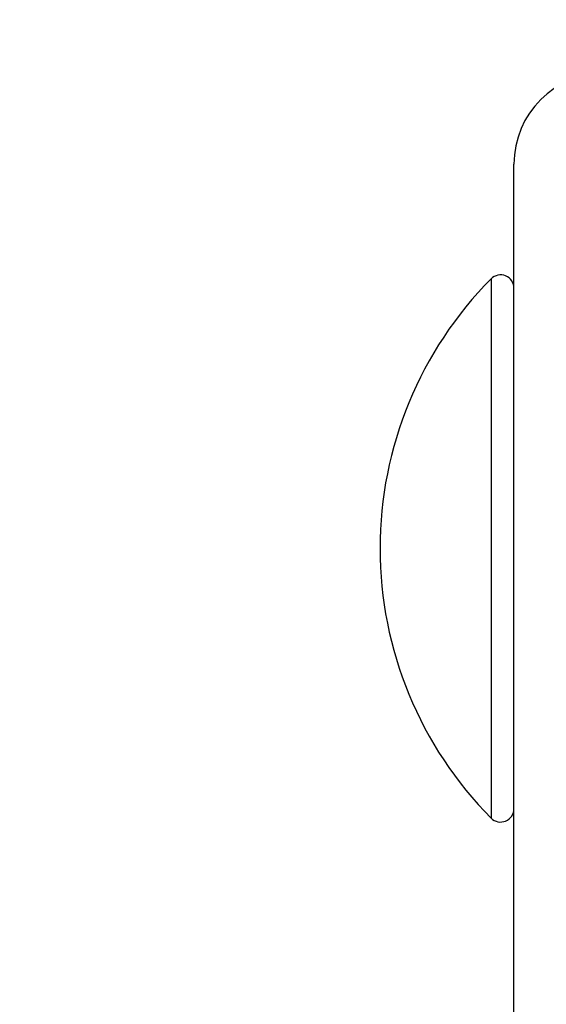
# Model space of a CAD drawing. Header units: inches. Extents: x 0.2 to 10.8, y 0.2 to 8.2.
# Tile 16 of 57: x 3.0751 to 3.1039, y 6.9114 to 6.9653. Entities that reach past the tile are written whole.
import ezdxf

# ---------------------------------------------------------------- set-up
doc = ezdxf.new("R2010")
doc.units = ezdxf.units.IN
doc.header["$MEASUREMENT"] = 0
doc.layers.add('DIMENSIONS', color=140, linetype='Continuous', lineweight=25)
doc.styles.add('SLDTEXTSTYLE0', font='TXT', dxfattribs={"width": 0.7})
doc.dimstyles.new('SLDDIMSTYLE0', dxfattribs={"dimtxt": 0.0849609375, "dimasz": 0.13, "dimexe": 0, "dimexo": 0.0625, "dimgap": 0.021240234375, "dimtad": 0, "dimtih": 1, "dimtoh": 1, "dimlfac": 24, "dimrnd": 1e-09, "dimzin": 12, "dimdsep": 46, "dimtxsty": 'SLDTEXTSTYLE0', "dimsah": 1, "dimcen": 0.09, "dimadec": 0, "dimazin": 3, "dimtfac": 1, "dimtofl": 0, "dimtmove": 0, "dimatfit": 3, "dimfxl": 0, "dimfrac": 2, "dimtolj": 1, "dimtzin": 12, "dimarcsym": 0})
doc.dimstyles.new('SLDDIMSTYLE2', dxfattribs={"dimtxt": 0.0849609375, "dimasz": 0.13, "dimexe": 0, "dimexo": 0.0625, "dimgap": 0.021240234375, "dimtad": 0, "dimtih": 1, "dimtoh": 1, "dimlfac": 24, "dimrnd": 1e-09, "dimzin": 4, "dimdsep": 46, "dimtxsty": 'SLDTEXTSTYLE0', "dimsah": 1, "dimcen": 0.09, "dimadec": 0, "dimazin": 1, "dimtfac": 1, "dimtmove": 0, "dimatfit": 0, "dimfxl": 0, "dimfrac": 2, "dimtolj": 1, "dimtzin": 12, "dimarcsym": 0})

# ---------------------------------------------------------------- blocks, each defined once
blk = doc.blocks.new('_D_7')
at = {"layer": 'DIMENSIONS'}
for p, q in [((3.102157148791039, 7.007391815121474), (3.102157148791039, 7.58525926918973)), ((5.237573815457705, 7.007391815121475), (5.237573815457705, 7.58525926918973)), ((3.102157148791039, 7.460259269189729), (3.843205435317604, 7.460259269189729)), ((3.958330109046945, 7.460259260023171), (3.929800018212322, 7.460259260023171)), ((3.929800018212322, 7.460259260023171), (3.929800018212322, 7.325228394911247)), ((4.35215727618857, 7.460259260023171), (4.380687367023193, 7.460259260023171)), ((4.380687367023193, 7.460259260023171), (4.380687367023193, 7.325228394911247)), ((5.237573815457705, 7.460259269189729), (4.467281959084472, 7.460259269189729)), ((3.929800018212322, 7.325228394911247), (3.958330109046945, 7.325228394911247)), ((4.380687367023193, 7.325228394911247), (4.35215727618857, 7.325228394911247))]:
    blk.add_line(p, q, dxfattribs=at)
for points in [[(3.102157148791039, 7.460259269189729), (3.232157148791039, 7.440259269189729), (3.232157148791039, 7.480259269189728)], [(5.237573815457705, 7.460259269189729), (5.107573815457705, 7.480259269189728), (5.107573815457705, 7.440259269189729)]]:
    blk.add_solid(points, dxfattribs=at)
at = {"layer": 'DIMENSIONS', "char_height": 0.08333333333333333, "attachment_point": 1, "style": 'SLDTEXTSTYLE0'}
for s, insert in [('51.25', (3.993669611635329, 7.58670163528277)), ('1301.8', (3.958330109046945, 7.432650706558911))]:
    blk.add_mtext(s, dxfattribs=dict(at, insert=insert))
blk = doc.blocks.new('_D_8')
at = {"layer": 'DIMENSIONS'}
for p, q in [((2.083706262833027, 7.539734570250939), (2.055176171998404, 7.539734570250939)), ((2.055176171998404, 7.539734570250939), (2.055176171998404, 7.404703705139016)), ((2.336175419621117, 7.539734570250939), (2.364705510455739, 7.539734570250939)), ((2.364705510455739, 7.539734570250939), (2.364705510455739, 7.404703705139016)), ((2.501109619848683, 7.460259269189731), (2.604289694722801, 7.460259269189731)), ((2.604289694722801, 7.460259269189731), (2.604289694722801, 6.96239181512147)), ((2.055176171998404, 7.404703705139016), (2.083706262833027, 7.404703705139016)), ((2.364705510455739, 7.404703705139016), (2.336175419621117, 7.404703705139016)), ((3.057157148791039, 6.962391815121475), (2.479289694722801, 6.962391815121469)), ((3.057157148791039, 6.858225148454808), (2.479289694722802, 6.858225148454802)), ((2.604289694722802, 6.858225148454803), (2.604289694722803, 6.608225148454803))]:
    blk.add_line(p, q, dxfattribs=at)
for points in [[(2.604289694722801, 6.96239181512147), (2.6242896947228, 7.09239181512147), (2.5842896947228, 7.09239181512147)], [(2.604289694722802, 6.858225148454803), (2.584289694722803, 6.728225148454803), (2.624289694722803, 6.728225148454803)]]:
    blk.add_solid(points, dxfattribs=at)
at = {"layer": 'DIMENSIONS', "char_height": 0.08333333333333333, "attachment_point": 1, "style": 'SLDTEXTSTYLE0'}
for s, insert in [('2.50', (2.083706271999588, 7.666176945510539)), ('63.5', (2.083706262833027, 7.51212601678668)), ('SQUARE', (1.975835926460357, 7.358075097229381))]:
    blk.add_mtext(s, dxfattribs=dict(at, insert=insert))

msp = doc.modelspace()

# ---------------------------------------------------------------- linework, layer by layer
for p, q in [((3.102157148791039, 6.863225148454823), (3.102157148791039, 6.957391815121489)), ((3.100903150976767, 6.951112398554), (3.100903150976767, 6.9363501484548)), ((3.100903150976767, 6.9363501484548), (3.100903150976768, 6.921587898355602))]:
    msp.add_line(p, q)
for centre, radius, start, end in [((3.107157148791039, 6.957391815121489), 0.005000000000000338, 90, 180), ((3.101423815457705, 6.950595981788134), 0.0007333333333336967, 0, 135.2346728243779), ((3.115786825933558, 6.9363501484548), 0.02096301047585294, 135.2346728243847, 180), ((3.115786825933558, 6.9363501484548), 0.02096301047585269, 180, 224.7653271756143), ((3.101423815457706, 6.922104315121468), 0.0007333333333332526, 224.765327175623, 0)]:
    msp.add_arc(centre, radius, start, end)

# ---------------------------------------------------------------- dimensions: what is measured, and where the dimension line sits
at = {"layer": 'DIMENSIONS'}
dim = msp.add_linear_dim(base=(2.604289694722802, 6.858225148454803), p1=(3.107157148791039, 6.962391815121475), p2=(3.107157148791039, 6.858225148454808), angle=90.0000000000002, text='<>\\PSQUARE', dimstyle='SLDDIMSTYLE2', dxfattribs=at)
dim.commit()
dim.dimension.update_dxf_attribs({"geometry": '_D_8', "text_midpoint": (2.604289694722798, 7.460259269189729), "dimtype": 160})
dim = msp.add_linear_dim(base=(5.237573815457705, 7.460259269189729), p1=(3.102157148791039, 6.957391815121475), p2=(5.237573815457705, 6.957391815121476), dimstyle='SLDDIMSTYLE0', dxfattribs=at)
dim.commit()
dim.dimension.update_dxf_attribs({"geometry": '_D_7', "text_midpoint": (4.155243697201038, 7.460259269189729), "dimtype": 160})

doc.saveas('drawing.dxf')
